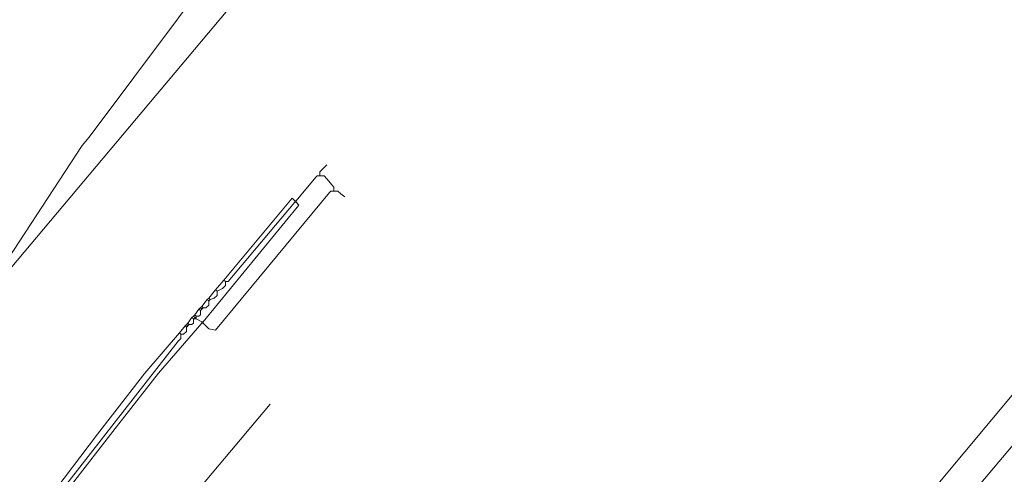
# Model space of a CAD drawing. Header units: metres. Extents: x 92810 to 93633, y 464687 to 465459.
# Tile 50 of 256: x 93111 to 93162, y 464786 to 464809. Entities that reach past the tile are written whole.
import ezdxf

# ---------------------------------------------------------------- set-up
doc = ezdxf.new("R2010")
doc.units = ezdxf.units.M
for name, color, linetype, lineweight, transparency in [('B-OI-KL-DATA_KPN-G', 90, 'SI_B_DATA_KPN', 18, 0.4), ('B-OI-KL-DATA_RELINED-G', 90, 'SI_B_DATA_RELINED', 18, 0.4), ('B-OI-KL-DATA_ZIGGO BV-G', 90, 'SI_B_DATA_ZIGGO', 18, 0.4), ('B-WE-KL-WATER-G', 170, 'KL-WATER-N', 18, 0.4)]:
    doc.layers.add(name, color=color, linetype=linetype, lineweight=lineweight, transparency=transparency)
doc.styles.get("Standard").update_dxf_attribs({"font": 'isocp.shx'})
doc.linetypes.add('KL-WATER-N', pattern='A,7,-0.5,[168,NLCS.SHX,S=0.75,R=0,X=0.75,Y=0],-2', length=9.5)
doc.linetypes.add('SI_B_DATA_KPN', pattern='A,5,-2,["KPN",Standard,S=1.5,R=0,X=-0.51,Y=-0.75],-8', length=15)
doc.linetypes.add('SI_B_DATA_RELINED', pattern='A,5,-2,["REL-DATA",Standard,S=1.5,R=0,X=-0.51,Y=-0.75],-13', length=20)
doc.linetypes.add('SI_B_DATA_ZIGGO', pattern='A,5,-2,["ZIGGO",Standard,S=1.5,R=0,X=-0.51,Y=-0.75],-9', length=16)

msp = doc.modelspace()

# ---------------------------------------------------------------- linework, layer by layer
at = {"layer": 'B-OI-KL-DATA_KPN-G'}
for p, q in [((93120.821, 464794.321), (93120.679, 464794.179)), ((93120.536, 464793.821), (93120.536, 464793.679))]:
    msp.add_line(p, q, dxfattribs=at)
at = {"layer": 'B-OI-KL-DATA_KPN-G', "flags": 128}
for points in [[(93102.893, 464788.393), (93109.679, 464794.964), (93114.679, 464802.607), (93115.036, 464803.036), (93126.464, 464818.321), (93126.964, 464818.893), (93133.179, 464826.464), (93134.321, 464827.75), (93139.536, 464833.821), (93145.107, 464842.179), (93153.679, 464847.75), (93153.964, 464847.821), (93154.036, 464847.75)], [(93127.25, 464801.607), (93126.893, 464801.25), (93126.893, 464801.036)], [(93127.107, 464801.036), (93126.75, 464801.036), (93126.679, 464800.964), (93125.679, 464799.75)], [(93127.107, 464801.036), (93127.25, 464800.893), (93127.607, 464800.464), (93127.607, 464800.25)], [(93127.821, 464800.25), (93127.464, 464800.25), (93127.393, 464800.179), (93121.536, 464793.107), (93121.179, 464793.179), (93120.893, 464793.464)], [(93127.821, 464800.25), (93127.964, 464800.107), (93128.179, 464799.964)], [(93125.679, 464799.679), (93125.821, 464799.536), (93120.893, 464793.536)], [(93125.607, 464799.75), (93125.464, 464799.893), (93121.964, 464795.679)], [(93125.607, 464799.679), (93122.179, 464795.607), (93122.036, 464795.607)], [(93125.607, 464799.75), (93125.679, 464799.75)], [(93125.607, 464799.75), (93125.607, 464799.679)], [(93125.607, 464799.679), (93125.679, 464799.679)], [(93125.679, 464799.75), (93125.679, 464799.679)], [(93121.964, 464795.679), (93121.536, 464795.179)], [(93122.036, 464795.607), (93122.036, 464795.393), (93121.893, 464795.25), (93121.607, 464795.107)], [(93121.964, 464795.679), (93122.036, 464795.607)], [(93121.536, 464795.179), (93121.179, 464794.75)], [(93121.607, 464795.107), (93121.607, 464794.893), (93121.464, 464794.75), (93121.25, 464794.679)], [(93121.536, 464795.179), (93121.607, 464795.107)], [(93121.107, 464794.679), (93120.821, 464794.321)], [(93121.179, 464794.607), (93121.179, 464794.393), (93121.036, 464794.25), (93120.893, 464794.25)], [(93121.179, 464794.75), (93121.107, 464794.679)], [(93121.107, 464794.679), (93121.179, 464794.607)], [(93121.179, 464794.75), (93121.25, 464794.679)], [(93121.25, 464794.679), (93121.179, 464794.607)], [(93120.679, 464794.179), (93120.464, 464793.893)], [(93120.75, 464794.107), (93120.75, 464793.893), (93120.679, 464793.821), (93120.536, 464793.821)], [(93120.679, 464794.179), (93120.75, 464794.107)], [(93120.75, 464794.25), (93120.821, 464794.179)], [(93120.821, 464794.179), (93120.75, 464794.107)], [(93120.821, 464794.321), (93120.893, 464794.25)], [(93120.893, 464794.25), (93120.821, 464794.179)], [(93120.821, 464793.464), (93118.607, 464790.893), (93116.25, 464787.893), (93112.107, 464782.536), (93112.107, 464782.393)], [(93120.107, 464793.464), (93120.036, 464793.393)], [(93120.321, 464793.75), (93120.107, 464793.464)], [(93120.107, 464793.464), (93120.179, 464793.393)], [(93120.393, 464793.679), (93120.393, 464793.464), (93120.321, 464793.393), (93120.179, 464793.393)], [(93120.393, 464793.821), (93120.321, 464793.75)], [(93120.321, 464793.75), (93120.393, 464793.679)], [(93120.464, 464793.893), (93120.393, 464793.821)], [(93120.393, 464793.821), (93120.464, 464793.75)], [(93120.393, 464793.679), (93120.536, 464793.679)], [(93120.464, 464793.893), (93120.536, 464793.821)], [(93120.464, 464793.75), (93120.536, 464793.75)], [(93120.464, 464793.75), (93120.464, 464793.679)], [(93120.536, 464793.679), (93120.821, 464793.536)], [(93120.821, 464793.536), (93120.893, 464793.536)], [(93120.821, 464793.536), (93120.821, 464793.464)], [(93120.821, 464793.464), (93120.893, 464793.464)], [(93120.893, 464793.536), (93120.893, 464793.464)], [(93119.679, 464792.964), (93117.893, 464790.893), (93115.464, 464787.75), (93110.75, 464781.536)], [(93119.75, 464792.893), (93119.75, 464792.679), (93119.607, 464792.536), (93111.821, 464782.536)], [(93119.964, 464793.321), (93119.679, 464792.964)], [(93119.679, 464792.964), (93119.75, 464792.893)], [(93120.036, 464793.25), (93120.036, 464793.036), (93119.893, 464792.893), (93119.75, 464792.893)], [(93120.036, 464793.393), (93119.964, 464793.321)], [(93119.964, 464793.321), (93120.036, 464793.25)], [(93120.036, 464793.393), (93120.107, 464793.321)], [(93120.107, 464793.321), (93120.036, 464793.25)], [(93120.179, 464793.393), (93120.107, 464793.321)]]:
    msp.add_lwpolyline(points, dxfattribs=at)
at = {"layer": 'B-OI-KL-DATA_RELINED-G', "flags": 128}
msp.add_lwpolyline([(93097.579, 464710.151), (93317.54, 464971.19), (93406.446, 465072.669), (93408.813, 465078.642), (93482.973, 465165.537)], dxfattribs=at)
at = {"layer": 'B-OI-KL-DATA_ZIGGO BV-G', "flags": 128}
for points in [[(93160.957, 464840.743), (93159.617, 464838.953), (93154.807, 464841.188), (93124.519, 464812.389), (93103.919, 464787.865)], [(93115.403, 464778.656), (93124.343, 464789.299)]]:
    msp.add_lwpolyline(points, dxfattribs=at)
at = {"layer": 'B-WE-KL-WATER-G'}
msp.add_lwpolyline([(93145.432, 464769.339), (93147.512, 464771.829), (93148.938, 464773.537), (93171.152, 464800.144), (93215.645, 464859.677), (93216.843, 464861.28), (93215.307, 464862.434)], dxfattribs=at)

doc.saveas('drawing.dxf')
